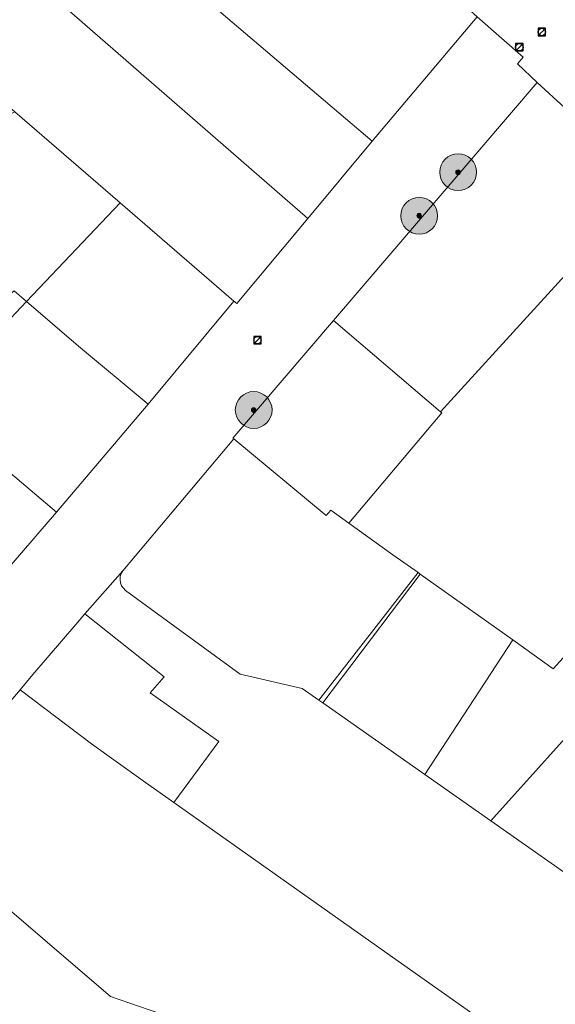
# Model space of a CAD drawing. Header units: metres. Extents: x 163628 to 168255, y 402691 to 405367.
# Tile 152 of 256: x 165513 to 165571, y 403784 to 403891. Entities that reach past the tile are written whole.
import ezdxf

# ---------------------------------------------------------------- set-up
doc = ezdxf.new("R2010")
doc.units = ezdxf.units.M
for name, color, linetype, lineweight in [('X-CA190022.004-UO-DWM_Beplanting$0$B-WE-GR-BOOM-S AFKOMSTIG UIT BGT', 252, 'Continuous', 0), ('X-CA190022.004-UO-KAD_Percelen$0$B-WE-KG-GRENS_PERCEEL-GV', 150, 'Continuous', 9), ('X-CA190022.004-UO-WHM_Riolering gemeente_NLCS_v0.1$0$B-WE-RI-PUT-S', 252, 'Continuous', 15)]:
    doc.layers.add(name, color=color, linetype=linetype, lineweight=lineweight)
doc.layers.add('X-CA190022.004-UO-DWM_Beplanting$0$B-WE-GR-BOOM-S AFKOMSTIG UIT BOMENBESTAND GEMEENTE', color=252, linetype='Continuous')
doc.layers.add('X-CA190022.004-UO-DWM_Beplanting$0$N-GV-GR-GRAS-A-200', color=7, linetype='Continuous')

# ---------------------------------------------------------------- blocks, each defined once
blk = doc.blocks.new('X-CA190022.004-UO-WHM_Riolering gemeente_NLCS_v0.1$0$B-SRI-PUT_BETON-SO')
blk.add_line((-1.41, -1.41), (1.41, 1.41))
at = {"lineweight": -3, "flags": 128}
blk.add_lwpolyline([(2, -2), (2, 2), (-2, 2), (-2, -2)], close=True, dxfattribs=at)
at = {"lineweight": -3}
blk.add_circle((0, 0), 2, dxfattribs=at)
blk = doc.blocks.new('X-CA190022.004-UO-DWM_Beplanting$0$SGR-BOOM_01-SO')
at = {"linetype": 'ByBlock', "lineweight": 18}
h = blk.add_hatch(color=0, dxfattribs=at)
h.dxf.hatch_style = 1
edge = h.paths.add_edge_path()
edge.add_arc((0, 0), 0.25, 0, 360)
at = {"color": 0, "linetype": 'ByBlock', "lineweight": 18}
for radius in [2, 0.25]:
    blk.add_circle((0, 0), radius, dxfattribs=at)
blk = doc.blocks.new('X-CA190022.004-UO-DWM_Beplanting$0$IMGEOBoom')
at = {"transparency": 33554457}
h = blk.add_hatch(color=256, dxfattribs=at)
h.dxf.hatch_style = 1
edge = h.paths.add_edge_path()
edge.add_arc((0, 0), 100, 0, 360)
edge = h.paths.add_edge_path(flags=17)
edge.add_arc((0, 0), 12.5, 0, 360)
h = blk.add_hatch()
h.set_pattern_fill('ANGLE', color=256)
h.set_pattern_definition([(0, (0, 0), (0, 6.985), [5.08, -1.905]), (90, (0, 0), (-6.985, 4e-16), [5.08, -1.905])])
edge = h.paths.add_edge_path(flags=17)
edge.add_arc((0, 0), 12.5, 0, 360)
at = {"layer": 'X-CA190022.004-UO-DWM_Beplanting$0$N-GV-GR-GRAS-A-200'}
h = blk.add_hatch(color=256, dxfattribs=at)
h.dxf.hatch_style = 1
edge = h.paths.add_edge_path(flags=17)
edge.add_arc((0, 0), 12.5, 0, 360)
at = {"xscale": 50, "yscale": 50, "zscale": 50}
blk.add_blockref('X-CA190022.004-UO-DWM_Beplanting$0$SGR-BOOM_01-SO', (0, 0), dxfattribs=at)

msp = doc.modelspace()

# ---------------------------------------------------------------- linework, layer by layer
at = {"layer": 'X-CA190022.004-UO-KAD_Percelen$0$B-WE-KG-GRENS_PERCEEL-GV', "flags": 128}
for points in [[(165562.785, 403891.484), (165545.723, 403906.991), (165529.8, 403922.245), (165516.162, 403915.666), (165512.226, 403911.222), (165551.363, 403877.959)], [(165544.369, 403869.579), (165551.363, 403877.959), (165512.226, 403911.222), (165505.303, 403903.521)], [(165544.369, 403869.579), (165505.303, 403903.521), (165500.095, 403908.046), (165488.008, 403902.301), (165512.515, 403881.147), (165523.967, 403871.262), (165536.316, 403860.6), (165536.643, 403860.314)], [(165569.323, 403884.319), (165547.18, 403858.471), (165558.813, 403848.566), (165581.395, 403873.302)], [(165502.278, 403876.156), (165505.22, 403869.82), (165509.985, 403859.701), (165512.46, 403861.72), (165513.806, 403860.555), (165523.967, 403871.262), (165512.515, 403881.147)], [(165594.65, 403861.179), (165581.395, 403873.302), (165558.813, 403848.566), (165558.954, 403848.444), (165548.842, 403836.474), (165553.63, 403833.04), (165556.366, 403831.101), (165556.608, 403830.93), (165566.678, 403823.797), (165571.068, 403820.636), (165581.87, 403832.534), (165584.199, 403835.079), (165575.269, 403843.212), (165582.663, 403851.383), (165584.401, 403849.815)], [(165523.967, 403871.262), (165513.806, 403860.555), (165519.43, 403855.69), (165527.034, 403849.396), (165536.316, 403860.6)], [(165509.985, 403859.701), (165500.318, 403851.813), (165503.197, 403849.377), (165513.806, 403860.555), (165512.46, 403861.72)], [(165503.197, 403849.377), (165517.037, 403837.673), (165527.034, 403849.396), (165519.43, 403855.69), (165513.806, 403860.555)], [(165548.197, 403836.936), (165548.842, 403836.474), (165558.954, 403848.444), (165558.813, 403848.566), (165547.18, 403858.471), (165536.238, 403845.698), (165536.338, 403845.615), (165546.37, 403837.3), (165546.863, 403837.892)], [(165489.721, 403841.211), (165507.284, 403826.219), (165512.137, 403831.927), (165517.037, 403837.673), (165503.197, 403849.377), (165500.318, 403851.813)], [(165548.197, 403836.936), (165546.863, 403837.892), (165546.37, 403837.3), (165536.338, 403845.615), (165524.249, 403831.286), (165524.084, 403830.991), (165523.987, 403830.666), (165523.962, 403830.329), (165524.012, 403829.994), (165524.132, 403829.678), (165524.319, 403829.395), (165524.562, 403829.16), (165537.007, 403820.058), (165543.765, 403818.515), (165545.591, 403817.235), (165556.366, 403831.101), (165553.63, 403833.04), (165548.842, 403836.474)], [(165583.524, 403831.032), (165581.87, 403832.534), (165571.068, 403820.636), (165566.678, 403823.797), (165557.11, 403809.159), (165564.273, 403804.137), (165576.278, 403817.452), (165586.273, 403828.537)], [(165545.591, 403817.235), (165546.001, 403816.947), (165556.608, 403830.93), (165556.366, 403831.101)], [(165566.678, 403823.797), (165556.608, 403830.93), (165546.001, 403816.947), (165557.11, 403809.159)], [(165564.273, 403804.137), (165580.445, 403792.8), (165580.925, 403792.435), (165594.629, 403807.697), (165583.591, 403817.791), (165589.838, 403824.72), (165590.126, 403825.039), (165586.273, 403828.537), (165576.278, 403817.452)], [(165514.486, 403820.023), (165513.086, 403818.38), (165520.844, 403812.49), (165526.482, 403808.476), (165529.822, 403806.116), (165534.717, 403812.748), (165527.219, 403818.038), (165528.747, 403819.786), (165520.147, 403826.608), (165519.159, 403825.481)], [(165504.844, 403800.527), (165508.106, 403797.714), (165522.913, 403785.06), (165527.134, 403783.618), (165533.461, 403781.456), (165542.433, 403778.391), (165551.438, 403775.314), (165560.686, 403772.154), (165569.488, 403769.147), (165585.605, 403763.64), (165587.293, 403765.569), (165554.805, 403788.459), (165529.822, 403806.116), (165526.482, 403808.476), (165520.844, 403812.49), (165513.086, 403818.38), (165506.675, 403810.853), (165506.255, 403808.382), (165505.737, 403807.777), (165506.103, 403807.463)], [(165501.285, 403778.462), (165530.17, 403771.502), (165533.461, 403781.456), (165527.134, 403783.618), (165522.913, 403785.06), (165508.106, 403797.714), (165504.844, 403800.527)]]:
    msp.add_lwpolyline(points, close=True, dxfattribs=at)
for points in [[(165506.675, 403810.853), (165513.086, 403818.38), (165514.486, 403820.023), (165519.159, 403825.481), (165520.147, 403826.608), (165524.249, 403831.286), (165536.338, 403845.615), (165536.238, 403845.698), (165547.18, 403858.471), (165569.323, 403884.319), (165567.163, 403886.347), (165567.789, 403887.094), (165562.785, 403891.484), (165551.363, 403877.959), (165544.369, 403869.579), (165536.643, 403860.314), (165536.316, 403860.6), (165527.034, 403849.396), (165517.037, 403837.673), (165512.137, 403831.927)], [(165562.785, 403891.484), (165567.789, 403887.094), (165567.163, 403886.347), (165569.323, 403884.319), (165581.395, 403873.302)], [(165580.445, 403792.8), (165564.273, 403804.137), (165557.11, 403809.159), (165546.001, 403816.947), (165545.591, 403817.235), (165543.765, 403818.515), (165537.007, 403820.058), (165524.562, 403829.16), (165524.319, 403829.395), (165524.132, 403829.678), (165524.012, 403829.994), (165523.962, 403830.329), (165523.987, 403830.666), (165524.084, 403830.991), (165524.249, 403831.286), (165520.147, 403826.608), (165528.747, 403819.786), (165527.219, 403818.038), (165534.717, 403812.748), (165529.822, 403806.116), (165554.805, 403788.459), (165587.293, 403765.569)]]:
    msp.add_lwpolyline(points, dxfattribs=at)

# ---------------------------------------------------------------- block references
at = {"layer": 'X-CA190022.004-UO-DWM_Beplanting$0$B-WE-GR-BOOM-S AFKOMSTIG UIT BGT', "xscale": 0.02, "yscale": 0.02, "zscale": 0.02}
for p in [(165560.72, 403874.592), (165556.488, 403869.866), (165538.492, 403848.766)]:
    msp.add_blockref('X-CA190022.004-UO-DWM_Beplanting$0$IMGEOBoom', p, dxfattribs=at)
at = {"layer": 'X-CA190022.004-UO-DWM_Beplanting$0$B-WE-GR-BOOM-S AFKOMSTIG UIT BOMENBESTAND GEMEENTE', "xscale": 0.02, "yscale": 0.02, "zscale": 0.02}
for p in [(165560.72, 403874.592), (165556.488, 403869.866), (165538.492, 403848.766)]:
    msp.add_blockref('X-CA190022.004-UO-DWM_Beplanting$0$IMGEOBoom', p, dxfattribs=at)
at = {"layer": 'X-CA190022.004-UO-WHM_Riolering gemeente_NLCS_v0.1$0$B-WE-RI-PUT-S', "xscale": 0.2, "yscale": 0.2, "zscale": 0.2}
for p in [(165569.824, 403889.824), (165567.376, 403888.16), (165538.912, 403856.352)]:
    msp.add_blockref('X-CA190022.004-UO-WHM_Riolering gemeente_NLCS_v0.1$0$B-SRI-PUT_BETON-SO', p, dxfattribs=at)

doc.saveas('drawing.dxf')
